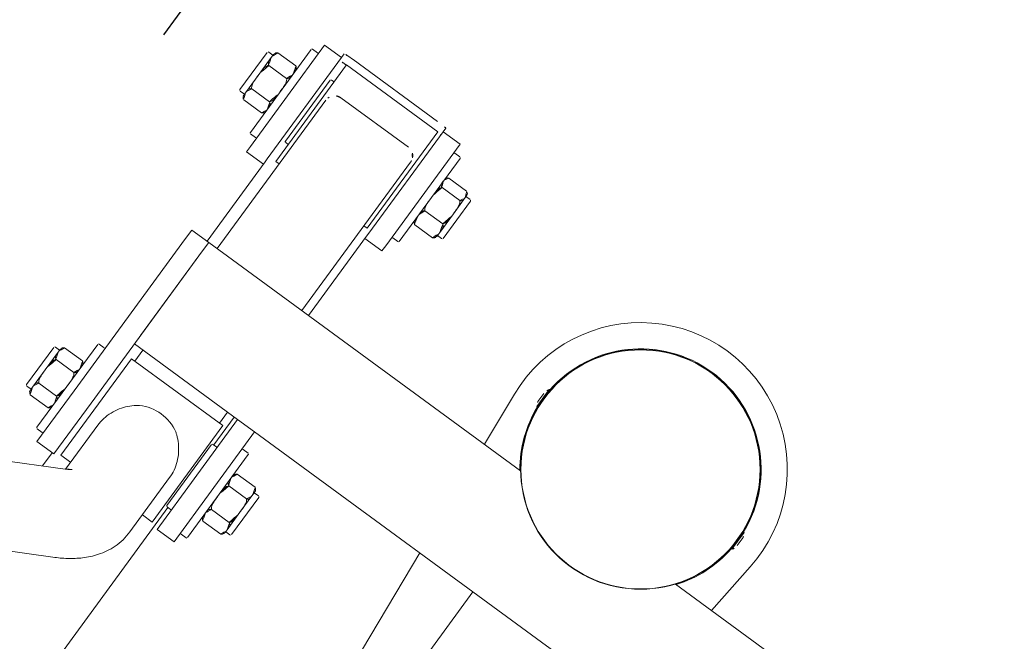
# Model space of a CAD drawing. Extents: x 5477758 to 5478338, y 5918274 to 5918502.
# Tile 31 of 121: x 5477899.868 to 5477900.338, y 5918354.78 to 5918355.077. Entities that reach past the tile are written whole.
import ezdxf

# ---------------------------------------------------------------- set-up
doc = ezdxf.new("R2010")
doc.units = 0
doc.linetypes.add('ACAD_ISO03W100', pattern=[30, 12, -18])
doc.linetypes.add('PRZER1-1', pattern=[2, 1, -1])
doc.layers.get('0').update_dxf_attribs({"color": 8, "linetype": 'CONTINUOUS', "lineweight": 13})
for name, color, linetype, lineweight in [('0_granica 10m od okien', 8, 'CONTINUOUS', 0), ('0_PROJEKTOWANE ZABAWKI', 8, 'CONTINUOUS', 0), ('ZZ_korona', 8, 'CONTINUOUS', 35)]:
    doc.layers.add(name, color=color, linetype=linetype, lineweight=lineweight)

# ---------------------------------------------------------------- blocks, each defined once
blk = doc.blocks.new('zw$2AC3')
at = {"lineweight": 0}
for p, q in [((-168.7796502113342, -83.6578177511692), (-168.7796502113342, -65.23101636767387)), ((-162.7796500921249, -104.131016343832), (-162.7796502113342, -72.33101633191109)), ((-171.5486724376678, -81.26204684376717), (-168.7796502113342, -81.52364447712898)), ((-171.7070516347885, -82.4660162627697), (-172.7070515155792, -82.46601632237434)), ((-172.7070512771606, -82.51601645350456), (-172.7070515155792, -82.46601632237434)), ((-171.7070513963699, -82.51601633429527), (-172.7070512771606, -82.51601645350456)), ((-172.4570515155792, -82.52148702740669), (-172.4570515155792, -82.51601645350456)), ((-172.0070513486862, -82.36601635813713), (-172.4070515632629, -82.36601623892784)), ((-171.9570517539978, -82.52148702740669), (-171.9570516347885, -82.51601651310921)), ((-171.7070513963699, -82.51601633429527), (-171.7070516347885, -82.4660162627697)), ((-176.3568109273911, -84.2901129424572), (-175.9213979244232, -83.87729892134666)), ((-175.9213979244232, -83.87729892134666), (-175.9400904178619, -83.85758301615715)), ((-176.3755037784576, -84.2703969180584), (-176.3568109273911, -84.2901129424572)), ((-150.7070515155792, -91.23101624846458), (-162.7796502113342, -91.23101630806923)), ((-176.5607690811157, -91.94536271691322), (-176.5804847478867, -91.96405538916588)), ((-176.1479550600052, -92.38077583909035), (-176.5607690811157, -91.94536271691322)), ((-176.1676709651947, -92.39946857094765), (-176.1479550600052, -92.38077583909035)), ((-168.7796502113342, -111.2310163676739), (-168.7796499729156, -92.80421486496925)), ((-152.0659704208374, -93.35939744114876), (-162.7796502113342, -94.3715503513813)), ((-172.7070515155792, -93.94601628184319), (-171.7070515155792, -93.94601628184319)), ((-172.7070515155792, -93.94601628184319), (-172.7070515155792, -93.99601635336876)), ((-172.7070515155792, -93.99601635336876), (-171.7070517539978, -93.9960165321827)), ((-172.4570518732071, -93.94054558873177), (-172.4570515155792, -93.94601646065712)), ((-172.4070514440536, -94.09601637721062), (-172.0070514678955, -94.09601631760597)), ((-171.9570515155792, -93.94054552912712), (-171.9570513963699, -93.94601640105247)), ((-171.7070515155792, -93.94601628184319), (-171.7070517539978, -93.9960165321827)), ((-168.7796502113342, -94.93838813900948), (-171.5486725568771, -95.19998583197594)), ((-160.4296503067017, -102.4310164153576), (-160.4296501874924, -102.1810163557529)), ((-160.3796501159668, -102.1310164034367), (-158.1796499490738, -102.1310164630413)), ((-158.1296499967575, -102.4310164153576), (-158.1296499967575, -102.1810164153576)), ((-178.011917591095, -102.7566016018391), (-178.0119174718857, -103.8054310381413)), ((-177.7360881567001, -102.631016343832), (-177.8352909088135, -102.6310164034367)), ((-177.7852909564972, -102.6310162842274), (-177.7852909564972, -102.3810164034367)), ((-176.7719457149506, -102.631016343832), (-177.7360881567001, -102.631016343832)), ((-177.7352910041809, -102.3310163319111), (-175.5352907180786, -102.3310164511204)), ((-177.4602591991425, -102.7566016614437), (-177.4602588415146, -103.8054310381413)), ((-175.6711487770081, -102.6310162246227), (-176.7719457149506, -102.631016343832)), ((-176.0836324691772, -102.7566016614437), (-176.0836324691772, -103.8054309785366)), ((-175.435290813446, -102.631016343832), (-175.6711487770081, -102.6310162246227)), ((-175.4852910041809, -102.6310161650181), (-175.4852907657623, -102.3810164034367)), ((-175.2586644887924, -102.7566016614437), (-175.2586643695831, -103.8054310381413)), ((-160.6652908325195, -102.55660161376), (-160.6652908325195, -103.6054311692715)), ((-160.3188807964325, -102.4310163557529), (-160.4796502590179, -102.4310164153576)), ((-159.2796502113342, -102.4310164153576), (-160.3188807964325, -102.4310163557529)), ((-159.9724704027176, -102.5566016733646), (-159.9724705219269, -103.6054311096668)), ((-158.2404195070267, -102.4310164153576), (-159.2796502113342, -102.4310164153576)), ((-158.5868299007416, -102.5566015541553), (-158.586829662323, -103.6054310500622)), ((-158.0796500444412, -102.4310163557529), (-158.2404195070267, -102.4310164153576)), ((-157.8940094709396, -102.55660161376), (-157.8940095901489, -103.6054311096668)), ((-161.7296502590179, -103.7310164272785), (-156.8296501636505, -103.7310164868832)), ((-179.1352910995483, -104.2810163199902), (-179.1352910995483, -103.9810164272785)), ((-179.0852911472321, -103.9310164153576), (-174.185290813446, -103.9310163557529)), ((-174.1352910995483, -104.2810162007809), (-174.1352910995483, -103.9810164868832)), ((-159.2796502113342, -104.131016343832), (-162.7796500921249, -104.131016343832)), ((-162.7796500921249, -104.131016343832), (-162.7796500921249, -105.1310164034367)), ((-161.7796499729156, -103.7810163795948), (-161.7796502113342, -104.0810162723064)), ((-159.2796502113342, -104.131016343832), (-156.2796499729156, -104.131016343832)), ((-156.7796500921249, -103.7810163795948), (-156.7796502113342, -104.0810163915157)), ((-156.2796502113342, -105.1310164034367), (-156.2796499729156, -104.131016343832)), ((-179.6352907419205, -104.3310163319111), (-173.638279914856, -104.3310162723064)), ((-179.6352907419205, -104.3310163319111), (-179.6352907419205, -105.3310163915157)), ((-173.3258895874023, -104.3310163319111), (-173.638279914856, -104.3310162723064)), ((-173.3258895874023, -104.3310163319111), (-173.3253911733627, -104.3310163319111)), ((-173.3253911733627, -105.3310163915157), (-173.3253911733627, -104.3310163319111)), ((-162.7796502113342, -111.2310161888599), (-162.7796500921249, -105.1310164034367)), ((-162.7796500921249, -105.1310164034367), (-159.2796502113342, -105.131016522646)), ((-156.2796502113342, -105.1310164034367), (-159.2796502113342, -105.131016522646)), ((-179.6352907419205, -105.3310163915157), (-179.8533947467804, -105.3310163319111)), ((-173.638279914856, -105.3310163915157), (-179.6352907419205, -105.3310163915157)), ((-179.4852910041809, -105.5310163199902), (-173.7852911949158, -105.5310164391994)), ((-179.4852908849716, -110.9310164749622), (-179.4852910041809, -105.5310163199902)), ((-173.7852908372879, -105.7310163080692), (-173.7852911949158, -105.5310164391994)), ((-173.638279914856, -105.3310163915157), (-173.4597710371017, -105.3310163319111)), ((-168.7796500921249, -105.3310163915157), (-173.4597710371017, -105.3310163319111)), ((-161.1296501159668, -105.3310163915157), (-162.7796500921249, -105.3310163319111)), ((-162.1296501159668, -105.5310165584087), (-156.4296500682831, -105.5310164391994)), ((-162.1296499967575, -110.9310164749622), (-162.1296501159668, -105.5310165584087)), ((-161.1296499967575, -105.381016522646), (-161.1296501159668, -105.1810163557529)), ((-157.4796502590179, -105.4310162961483), (-161.0796501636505, -105.4310163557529)), ((-157.4296504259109, -105.3810164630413), (-157.4296499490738, -105.1810164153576)), ((-146.0667332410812, -105.3310161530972), (-157.4296499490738, -105.3310163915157)), ((-156.4296499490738, -106.1110165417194), (-156.4296500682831, -105.5310164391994)), ((-179.8757083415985, -105.8310163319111), (-179.8757083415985, -110.8310163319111)), ((-168.7796502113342, -105.7310163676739), (-177.5430009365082, -105.7310163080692)), ((-162.1296502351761, -105.7310163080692), (-162.7796502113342, -105.7310163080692)), ((-178.0599567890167, -106.2310163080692), (-178.0599570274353, -110.2310163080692)), ((-155.4265806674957, -106.1110163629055), (-158.6318762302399, -106.1110164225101)), ((-149.1857289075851, -114.0862796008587), (-152.2824456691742, -108.3590883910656)), ((-168.7796502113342, -110.7310162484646), (-177.5430005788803, -110.7310164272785)), ((-173.7852909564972, -110.9310162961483), (-173.7852909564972, -110.7310163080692)), ((-162.1296501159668, -110.7310163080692), (-162.7796502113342, -110.7310162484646)), ((-156.0256578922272, -110.3510163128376), (-158.6318762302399, -110.3510163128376)), ((-156.4296499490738, -110.9310164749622), (-156.4296499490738, -110.3510164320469)), ((-152.9154289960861, -116.1029443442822), (-156.0121456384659, -110.375753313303)), ((-173.7852909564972, -110.9310162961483), (-179.4852908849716, -110.9310164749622)), ((-178.4852908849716, -111.0810164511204), (-178.4852911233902, -110.9310163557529)), ((-174.8352907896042, -111.131016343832), (-178.4352910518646, -111.131016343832)), ((-174.7852910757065, -111.0810163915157), (-174.7852908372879, -110.9310164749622)), ((-168.7796502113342, -111.2310163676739), (-168.7796502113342, -112.2310163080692)), ((-168.7796502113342, -111.2310163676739), (-168.2796502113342, -111.2310164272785)), ((-168.2796502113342, -111.2310164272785), (-168.7796502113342, -111.2310163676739)), ((-159.2796502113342, -111.2310163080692), (-168.2796502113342, -111.2310164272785)), ((-168.2796502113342, -111.2310164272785), (-163.2796502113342, -111.2310164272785)), ((-156.4296499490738, -110.9310164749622), (-162.1296499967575, -110.9310164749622)), ((-159.2796502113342, -111.2310163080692), (-156.2796500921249, -111.2310163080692)), ((-156.2796502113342, -112.2310162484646), (-156.2796500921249, -111.2310163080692)), ((-179.6352907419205, -111.3310164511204), (-179.853394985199, -111.3310163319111)), ((-179.6352907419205, -111.3310164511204), (-173.638279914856, -111.3310162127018)), ((-179.6352907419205, -112.3310163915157), (-179.6352907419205, -111.3310164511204)), ((-173.459771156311, -111.3310162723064), (-173.638279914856, -111.3310162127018)), ((-173.459771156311, -111.3310162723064), (-168.7796500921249, -111.3310164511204)), ((-173.3253914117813, -111.331016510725), (-173.3253911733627, -112.3310163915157)), ((-156.2796502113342, -111.3310163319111), (-155.495630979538, -111.3310163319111)), ((-173.638279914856, -112.3310163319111), (-179.6352907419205, -112.3310163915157)), ((-179.1352909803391, -112.6810164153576), (-179.1352910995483, -112.381016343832)), ((-174.1352909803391, -112.6810164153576), (-174.1352910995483, -112.381016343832)), ((-173.638279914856, -112.3310163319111), (-173.3258895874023, -112.3310163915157)), ((-173.3253911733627, -112.3310163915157), (-173.3258895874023, -112.3310163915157)), ((-168.2796500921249, -112.2310163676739), (-168.7796502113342, -112.2310163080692)), ((-168.2796500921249, -112.2310163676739), (-159.2796502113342, -112.2310164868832)), ((-161.7796500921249, -112.5810163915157), (-161.7796502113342, -112.2810163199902)), ((-156.8296504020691, -112.631016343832), (-161.7296502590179, -112.6310161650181)), ((-156.2796502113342, -112.2310162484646), (-159.2796502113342, -112.2310164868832)), ((-156.7796499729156, -112.5810163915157), (-156.7796502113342, -112.2810162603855)), ((-174.1852910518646, -112.7310164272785), (-179.0852911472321, -112.7310163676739)), ((-178.0199989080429, -113.9054311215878), (-178.0199990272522, -112.8566016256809)), ((-177.2836256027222, -113.9054310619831), (-177.2836256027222, -112.8566016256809)), ((-175.8989174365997, -113.9054310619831), (-175.8989174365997, -112.8566016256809)), ((-175.2505829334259, -113.9054310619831), (-175.2505830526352, -112.8566016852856)), ((-160.6652908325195, -113.8054312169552), (-160.6652908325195, -112.7566016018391)), ((-159.9724704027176, -113.8054312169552), (-159.9724702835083, -112.7566017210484)), ((-158.5868299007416, -113.8054312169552), (-158.5868299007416, -112.7566016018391)), ((-157.8940094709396, -113.8054312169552), (-157.8940095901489, -112.7566016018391)), ((-177.8352907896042, -114.0310163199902), (-177.6518123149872, -114.0310163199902)), ((-177.7852911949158, -114.0310162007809), (-177.7852910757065, -114.2810164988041)), ((-177.6518123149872, -114.0310163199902), (-176.5912712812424, -114.0310162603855)), ((-176.5912712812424, -114.0310162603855), (-175.5747500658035, -114.0310163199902)), ((-175.5747500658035, -114.0310163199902), (-175.4352910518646, -114.0310162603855)), ((-175.4852910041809, -114.0310162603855), (-175.4852911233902, -114.2810164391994)), ((-160.4796500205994, -113.9310162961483), (-160.3188805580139, -113.9310162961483)), ((-160.4296503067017, -113.9310163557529), (-160.4296503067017, -114.1810164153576)), ((-160.3188805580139, -113.9310162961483), (-159.2796502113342, -113.9310164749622)), ((-159.2796502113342, -113.9310164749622), (-158.240419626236, -113.9310162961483)), ((-158.240419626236, -113.9310162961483), (-158.0796501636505, -113.9310162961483)), ((-158.1296501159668, -113.9310163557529), (-158.1296501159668, -114.1810163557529)), ((-175.5352909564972, -114.3310163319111), (-177.7352908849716, -114.3310163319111)), ((-158.1796499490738, -114.2310163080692), (-160.3796502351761, -114.2310164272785))]:
    blk.add_line(p, q, dxfattribs=at)
at = {"linetype": 'ACAD_ISO03W100', "lineweight": 0, "ltscale": 0.1}
blk.add_lwpolyline([(-43.25233459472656, -268.3472688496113, 0.4162854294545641), (107.8079483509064, -118.3510163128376), (107.8079483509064, -58.11101630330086, 0.4142135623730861), (-42.19205152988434, 91.8889836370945), (-179.8757082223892, 91.88898369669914, 0.414213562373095), (-329.8757085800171, -58.1110163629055), (-329.8757085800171, -118.3510163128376, 0.414229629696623), (-179.867479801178, -268.351016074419, -1.371421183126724e-05)], format="xyb", close=True, dxfattribs=at)
at = {"lineweight": 0}
for radius in [5.714999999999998, 5.699999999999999]:
    blk.add_circle((-172.2070517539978, -88.23101630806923), radius, dxfattribs=at)
for centre, radius, start, end in [((-172.2070517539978, -88.23101630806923), 7.000000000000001, 84.60311746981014, 275.3968837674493), ((-172.2070517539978, -88.23101630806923), 5.749999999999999, 94.98854040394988, 265.0114557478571), ((-172.4070515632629, -82.86601635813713), 0.4999999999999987, 90.00000027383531, 126.8698969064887), ((-172.0070513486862, -82.86601641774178), 0.4999999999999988, 53.13010224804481, 90.00000027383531), ((-172.2070517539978, -88.23101630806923), 5.749999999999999, 53.41106518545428, 85.01145574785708), ((-172.2070517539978, -88.23101630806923), 5.750000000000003, 274.9885404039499, 306.5889347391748), ((-172.4070515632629, -93.59601637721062), 0.4999999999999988, 233.1301022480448, 270.0000002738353), ((-172.0070517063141, -93.59601625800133), 0.4999999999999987, 270.0000002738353, 306.8698969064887), ((-160.3796503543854, -102.1810164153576), 0.04999999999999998, 90.00000027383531, 180.0000002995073), ((-158.1796500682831, -102.1810164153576), 0.04999999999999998, 2.995073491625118e-07, 90.00000027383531), ((-177.8352907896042, -102.8310164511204), 0.200000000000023, 90.00000027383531, 122.7322569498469), ((-177.7352910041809, -102.381016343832), 0.05000000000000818, 90.00000027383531, 180.0000002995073), ((-175.5352909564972, -102.3810164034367), 0.05000000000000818, 2.995073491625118e-07, 90.00000027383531), ((-175.4352910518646, -102.8310163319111), 0.2000000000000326, 57.26774427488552, 90.00000027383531), ((-160.4796501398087, -102.6310162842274), 0.1999999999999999, 90.00000027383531, 158.1564426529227), ((-158.0796500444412, -102.6310162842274), 0.1999999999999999, 21.84356142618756, 90.00000027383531), ((-161.7296502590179, -103.7810164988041), 0.04999999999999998, 90.00000027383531, 180.0000002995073), ((-160.4796502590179, -103.5310163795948), 0.1999999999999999, 201.8435614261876, 270.0000002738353), ((-158.0796501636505, -103.5310163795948), 0.1999999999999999, 270.0000002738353, 338.1564426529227), ((-156.8296502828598, -103.7810163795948), 0.04999999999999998, 2.995073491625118e-07, 90.00000027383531), ((-179.0852910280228, -103.9810164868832), 0.05000000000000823, 90.00000027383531, 180.0000002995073), ((-177.8352909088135, -103.7310164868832), 0.2000000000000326, 237.2677442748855, 270.0000002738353), ((-175.4352910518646, -103.7310164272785), 0.200000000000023, 270.0000002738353, 302.7322569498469), ((-174.1852909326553, -103.9810164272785), 0.05000000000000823, 2.995073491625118e-07, 90.00000027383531), ((-161.7296502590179, -104.0810162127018), 0.04999999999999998, 180.0000002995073, 270.0000002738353), ((-156.8296504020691, -104.0810162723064), 0.04999999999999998, 270.0000002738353, 2.995073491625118e-07), ((-179.0852911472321, -104.2810162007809), 0.05000000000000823, 180.0000002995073, 270.0000002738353), ((-174.1852910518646, -104.2810163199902), 0.05000000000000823, 270.0000002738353, 2.995073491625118e-07), ((-161.0796499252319, -105.1810162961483), 0.04999999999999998, 90.00000027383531, 180.0000002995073), ((-157.4796502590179, -105.1810164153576), 0.04999999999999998, 2.995073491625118e-07, 90.00000027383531), ((-161.0796501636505, -105.3810164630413), 0.04999999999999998, 180.0000002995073, 270.0000002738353), ((-157.4796502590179, -105.381016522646), 0.04999999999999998, 270.0000002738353, 2.995073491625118e-07), ((-178.4352909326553, -111.0810163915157), 0.0500000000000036, 180.0000002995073, 270.0000002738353), ((-174.8352911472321, -111.0810163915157), 0.0500000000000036, 270.0000002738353, 2.995073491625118e-07), ((-179.0852910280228, -112.381016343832), 0.05000000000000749, 90.00000027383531, 180.0000002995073), ((-174.1852910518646, -112.3810164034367), 0.05000000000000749, 2.995073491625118e-07, 90.00000027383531), ((-161.7296502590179, -112.2810162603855), 0.04999999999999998, 90.00000027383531, 180.0000002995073), ((-161.7296502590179, -112.5810162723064), 0.04999999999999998, 180.0000002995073, 270.0000002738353), ((-160.4796502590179, -112.8310163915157), 0.1999999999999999, 90.00000027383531, 158.1564426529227), ((-158.0796501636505, -112.8310163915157), 0.1999999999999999, 21.84356142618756, 90.00000027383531), ((-156.8296501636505, -112.2810163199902), 0.04999999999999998, 2.995073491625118e-07, 90.00000027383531), ((-156.8296501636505, -112.5810163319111), 0.04999999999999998, 270.0000002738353, 2.995073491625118e-07), ((-179.0852911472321, -112.6810164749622), 0.05000000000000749, 180.0000002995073, 270.0000002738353), ((-177.8352907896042, -112.9310164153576), 0.2000000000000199, 90.00000027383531, 142.0911334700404), ((-175.4352910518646, -112.9310162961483), 0.2000000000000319, 37.90886809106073, 90.00000027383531), ((-174.1852909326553, -112.6810163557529), 0.05000000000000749, 270.0000002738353, 2.995073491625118e-07), ((-177.8352909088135, -113.8310164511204), 0.2000000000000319, 217.9088680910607, 270.0000002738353), ((-175.4352910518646, -113.8310162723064), 0.2000000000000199, 270.0000002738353, 322.0911334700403), ((-160.4796502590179, -113.7310161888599), 0.1999999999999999, 201.8435614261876, 270.0000002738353), ((-158.0796501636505, -113.7310164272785), 0.1999999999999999, 270.0000002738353, 338.1564426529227), ((-177.7352910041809, -114.2810164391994), 0.05000000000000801, 180.0000002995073, 270.0000002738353), ((-175.5352913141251, -114.2810164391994), 0.05000000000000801, 270.0000002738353, 2.995073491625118e-07), ((-160.3796501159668, -114.1810163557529), 0.04999999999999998, 180.0000002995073, 270.0000002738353), ((-158.1796499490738, -114.1810164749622), 0.04999999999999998, 270.0000002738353, 2.995073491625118e-07)]:
    blk.add_arc(centre, radius, start, end, dxfattribs=at)
for centre, major_axis, ratio, start_param, end_param in [((-179.8533946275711, -105.8310163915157), (2.775557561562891e-17, 0.4999999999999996), 0.044627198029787, 2.984789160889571e-10, 1.570796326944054), ((-179.4537932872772, -105.8310163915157), (0, 0.4999999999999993), 0.04462719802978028, 2.978214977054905e-10, 0.9272952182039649), ((-179.4537932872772, -105.8310163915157), (-6.661338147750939e-15, 0.5000000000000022), 0.04462719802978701, 0, 0.9272952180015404), ((-177.5725898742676, -106.2310163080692), (6.979972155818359e-13, -0.5000000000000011), 0.9747336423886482, 3.553109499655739, 4.712388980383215), ((-158.7771362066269, -108.2310163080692), (2.963629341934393e-12, -2.119999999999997), 0.9747336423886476, 4.183181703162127, 5.241596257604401), ((-177.5725897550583, -110.2310165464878), (3.885780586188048e-16, -0.4999999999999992), 0.9747336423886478, 4.712388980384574, 5.87166846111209), ((-179.8533946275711, -110.8310163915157), (-2.775557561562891e-17, -0.4999999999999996), 0.04462719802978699, 4.712388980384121, 6.283185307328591), ((-179.4537934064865, -110.8310163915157), (6.63358257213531e-15, -0.4999999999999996), 0.04462719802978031, 4.913746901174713, 6.283185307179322), ((-179.4537934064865, -110.8310163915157), (-5.551115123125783e-17, -0.4999999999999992), 0.04462719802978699, 4.913746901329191, 6.283185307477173)]:
    blk.add_ellipse(centre, major_axis=major_axis, ratio=ratio, start_param=start_param, end_param=end_param, dxfattribs=at)
for points, knots in [([(-177.7360881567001, -102.631016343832), (-177.7708120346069, -102.631016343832), (-177.8089444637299, -102.6301117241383), (-177.8844796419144, -102.6369933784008), (-177.9218802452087, -102.6450062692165), (-177.9695953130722, -102.6824550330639), (-177.9863646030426, -102.7009832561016), (-178.003142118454, -102.7331123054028), (-178.0079777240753, -102.7442580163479), (-178.011917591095, -102.7566016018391)], [0, 0, 0, 0, 0.2616564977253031, 0.2616564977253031, 0.5233129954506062, 0.5233129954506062, 0.6383502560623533, 0.6383502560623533, 0.6822910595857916, 0.6822910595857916, 0.6822910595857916, 0.6822910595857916]), ([(-177.4602591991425, -102.7566016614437), (-177.464198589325, -102.7442580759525), (-177.4690344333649, -102.7331123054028), (-177.4858119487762, -102.700983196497), (-177.5025811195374, -102.6824549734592), (-177.5502965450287, -102.6450062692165), (-177.5876967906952, -102.6369932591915), (-177.6632323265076, -102.6301116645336), (-177.701364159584, -102.6310162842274), (-177.7360881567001, -102.631016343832)], [-0.6822910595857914, -0.6822910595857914, -0.6822910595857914, -0.6822910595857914, -0.6383502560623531, -0.6383502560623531, -0.5233129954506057, -0.5233129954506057, -0.2616564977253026, -0.2616564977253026, 0, 0, 0, 0]), ([(-176.7719457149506, -102.631016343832), (-176.8585970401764, -102.6310162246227), (-176.9537529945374, -102.6301117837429), (-177.1422466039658, -102.6369933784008), (-177.2355765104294, -102.6450062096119), (-177.3546471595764, -102.6824550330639), (-177.3964929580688, -102.700983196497), (-177.4383605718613, -102.7331123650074), (-177.4504271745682, -102.7442581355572), (-177.4602591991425, -102.7566016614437)], [0, 0, 0, 0, 0.2616564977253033, 0.2616564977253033, 0.5233129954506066, 0.5233129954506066, 0.6383502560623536, 0.6383502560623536, 0.6822910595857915, 0.6822910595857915, 0.6822910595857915, 0.6822910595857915]), ([(-176.0836324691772, -102.7566016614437), (-176.0934641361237, -102.7442581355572), (-176.1055306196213, -102.7331123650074), (-176.147398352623, -102.7009832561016), (-176.1892442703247, -102.6824549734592), (-176.3083148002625, -102.6450063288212), (-176.4016445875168, -102.6369933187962), (-176.5901383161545, -102.6301118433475), (-176.6852943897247, -102.6310162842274), (-176.7719457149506, -102.631016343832)], [-0.6822910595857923, -0.6822910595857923, -0.6822910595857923, -0.6822910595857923, -0.6383502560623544, -0.6383502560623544, -0.523312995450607, -0.523312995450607, -0.2616564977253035, -0.2616564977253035, 0, 0, 0, 0]), ([(-175.6711487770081, -102.6310162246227), (-175.7230758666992, -102.6310162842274), (-175.7800996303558, -102.6301116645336), (-175.8930580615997, -102.6369933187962), (-175.9489877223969, -102.6450062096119), (-176.0203425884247, -102.6824549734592), (-176.0454195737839, -102.7009833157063), (-176.070509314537, -102.7331123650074), (-176.0777406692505, -102.7442581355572), (-176.0836324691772, -102.7566016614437)], [0, 0, 0, 0, 0.261656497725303, 0.261656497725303, 0.523312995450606, 0.523312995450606, 0.6383502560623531, 0.6383502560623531, 0.6822910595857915, 0.6822910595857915, 0.6822910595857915, 0.6822910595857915]), ([(-175.2586644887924, -102.7566016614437), (-175.2645560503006, -102.7442581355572), (-175.2717871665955, -102.7331123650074), (-175.2968773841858, -102.7009830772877), (-175.3219542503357, -102.6824550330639), (-175.3933093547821, -102.6450061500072), (-175.4492390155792, -102.6369934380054), (-175.5621972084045, -102.6301117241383), (-175.6192209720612, -102.6310162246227), (-175.6711487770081, -102.6310162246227)], [-0.6822910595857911, -0.6822910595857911, -0.6822910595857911, -0.6822910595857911, -0.6383502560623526, -0.6383502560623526, -0.5233129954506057, -0.5233129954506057, -0.2616564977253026, -0.2616564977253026, 0, 0, 0, 0]), ([(-175.3271450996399, -102.6627449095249), (-175.3232305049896, -102.6652787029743), (-175.3193662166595, -102.6680299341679), (-175.3009866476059, -102.6824549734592), (-175.2842175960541, -102.700983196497), (-175.2674398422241, -102.7331123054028), (-175.2626042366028, -102.7442580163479), (-175.2586644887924, -102.7566016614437)], [0.4932496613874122, 0.4932496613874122, 0.4932496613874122, 0.4932496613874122, 0.523312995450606, 0.523312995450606, 0.6383502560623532, 0.6383502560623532, 0.6822910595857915, 0.6822910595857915, 0.6822910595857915, 0.6822910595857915]), ([(-160.3188807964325, -102.4310163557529), (-160.3624902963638, -102.4310164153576), (-160.41037940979, -102.4301117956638), (-160.5052435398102, -102.4369932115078), (-160.5522141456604, -102.4450062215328), (-160.6121391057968, -102.4824551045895), (-160.6331993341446, -102.5009832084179), (-160.6542701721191, -102.5331124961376), (-160.6603426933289, -102.5442580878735), (-160.6652908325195, -102.55660161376)], [0, 0, 0, 0, 0.261656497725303, 0.261656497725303, 0.523312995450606, 0.523312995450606, 0.6383502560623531, 0.6383502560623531, 0.6822910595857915, 0.6822910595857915, 0.6822910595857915, 0.6822910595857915]), ([(-159.9724704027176, -102.5566016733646), (-159.9774183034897, -102.5442580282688), (-159.9834914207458, -102.533112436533), (-160.0045623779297, -102.5009831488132), (-160.0256221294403, -102.4824549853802), (-160.0855470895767, -102.4450062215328), (-160.1325178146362, -102.4369933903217), (-160.2273818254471, -102.4301117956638), (-160.2752714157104, -102.4310164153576), (-160.3188807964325, -102.4310163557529)], [-0.6822910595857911, -0.6822910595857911, -0.6822910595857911, -0.6822910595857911, -0.6383502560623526, -0.6383502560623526, -0.5233129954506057, -0.5233129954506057, -0.2616564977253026, -0.2616564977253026, 0, 0, 0, 0]), ([(-159.2796502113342, -102.4310164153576), (-159.3668692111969, -102.4310164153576), (-159.4626477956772, -102.4301119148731), (-159.6523758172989, -102.4369932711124), (-159.7463171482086, -102.4450062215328), (-159.8661673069, -102.4824551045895), (-159.9082869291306, -102.5009831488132), (-159.9504287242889, -102.5331124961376), (-159.9625744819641, -102.5442581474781), (-159.9724704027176, -102.5566016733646)], [0, 0, 0, 0, 0.261656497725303, 0.261656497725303, 0.523312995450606, 0.523312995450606, 0.6383502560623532, 0.6383502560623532, 0.6822910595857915, 0.6822910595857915, 0.6822910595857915, 0.6822910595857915]), ([(-158.5868299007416, -102.5566015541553), (-158.5967259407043, -102.5442581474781), (-158.6088715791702, -102.5331124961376), (-158.6510132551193, -102.5009832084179), (-158.693133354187, -102.4824550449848), (-158.8129833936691, -102.4450062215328), (-158.9069244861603, -102.4369932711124), (-159.0966523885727, -102.4301118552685), (-159.1924313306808, -102.4310163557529), (-159.2796502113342, -102.4310164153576)], [-0.6822910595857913, -0.6822910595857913, -0.6822910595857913, -0.6822910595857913, -0.6383502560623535, -0.6383502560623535, -0.5233129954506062, -0.5233129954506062, -0.2616564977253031, -0.2616564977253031, 0, 0, 0, 0]), ([(-158.2404195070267, -102.4310164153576), (-158.2840291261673, -102.4310164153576), (-158.3319187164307, -102.4301117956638), (-158.4267823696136, -102.4369931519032), (-158.4737533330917, -102.4450062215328), (-158.5336780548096, -102.4824549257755), (-158.5547380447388, -102.5009830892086), (-158.5758088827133, -102.533112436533), (-158.5818818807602, -102.5442580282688), (-158.5868299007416, -102.5566015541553)], [0, 0, 0, 0, 0.2616564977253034, 0.2616564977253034, 0.5233129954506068, 0.5233129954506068, 0.638350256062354, 0.638350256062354, 0.6822910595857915, 0.6822910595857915, 0.6822910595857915, 0.6822910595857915]), ([(-157.8940094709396, -102.55660161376), (-157.8989573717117, -102.5442580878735), (-157.9050304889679, -102.5331125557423), (-157.9261012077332, -102.5009832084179), (-157.9471611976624, -102.4824549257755), (-158.0070861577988, -102.4450062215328), (-158.0540568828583, -102.4369933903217), (-158.1489206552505, -102.4301118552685), (-158.1968103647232, -102.4310164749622), (-158.2404195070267, -102.4310164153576)], [-0.6822910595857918, -0.6822910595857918, -0.6822910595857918, -0.6822910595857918, -0.6383502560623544, -0.6383502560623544, -0.523312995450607, -0.523312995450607, -0.2616564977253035, -0.2616564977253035, 0, 0, 0, 0]), ([(-160.6652908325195, -103.6054311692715), (-160.6603426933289, -103.6177747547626), (-160.6542698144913, -103.6289204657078), (-160.6331988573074, -103.6610496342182), (-160.6121392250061, -103.6795777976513), (-160.5522141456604, -103.7170265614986), (-160.5052435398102, -103.7250394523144), (-160.4103796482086, -103.731920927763), (-160.362489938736, -103.7310164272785), (-160.3188807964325, -103.7310164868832)], [0.8363253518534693, 0.8363253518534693, 0.8363253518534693, 0.8363253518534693, 0.8802661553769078, 0.8802661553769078, 0.9953034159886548, 0.9953034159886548, 1.256959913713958, 1.256959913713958, 1.518616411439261, 1.518616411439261, 1.518616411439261, 1.518616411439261]), ([(-160.3188807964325, -103.7310164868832), (-160.2752710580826, -103.7310164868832), (-160.2273819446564, -103.7319209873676), (-160.1325175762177, -103.7250394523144), (-160.0855470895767, -103.7170266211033), (-160.025622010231, -103.6795777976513), (-160.0045623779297, -103.6610497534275), (-159.9834914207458, -103.6289203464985), (-159.9774186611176, -103.617774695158), (-159.9724705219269, -103.6054311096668)], [1.518616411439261, 1.518616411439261, 1.518616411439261, 1.518616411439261, 1.780272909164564, 1.780272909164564, 2.041929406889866, 2.041929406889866, 2.156966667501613, 2.156966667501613, 2.200907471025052, 2.200907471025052, 2.200907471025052, 2.200907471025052]), ([(-159.9724705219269, -103.6054311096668), (-159.9625743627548, -103.6177748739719), (-159.9504286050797, -103.6289204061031), (-159.9082865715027, -103.6610496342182), (-159.8661670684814, -103.6795778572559), (-159.7463170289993, -103.7170264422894), (-159.6523758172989, -103.7250393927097), (-159.4626479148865, -103.7319210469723), (-159.366868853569, -103.7310164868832), (-159.2796502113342, -103.7310163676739)], [0.8363253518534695, 0.8363253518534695, 0.8363253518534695, 0.8363253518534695, 0.8802661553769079, 0.8802661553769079, 0.995303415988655, 0.995303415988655, 1.256959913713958, 1.256959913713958, 1.518616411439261, 1.518616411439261, 1.518616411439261, 1.518616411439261]), ([(-159.2796502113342, -103.7310163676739), (-159.1924313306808, -103.7310163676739), (-159.096652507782, -103.731920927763), (-158.9069244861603, -103.7250393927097), (-158.8129833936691, -103.7170265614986), (-158.693133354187, -103.6795777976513), (-158.6510134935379, -103.6610496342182), (-158.6088714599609, -103.6289202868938), (-158.5967258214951, -103.6177748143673), (-158.586829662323, -103.6054310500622)], [1.518616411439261, 1.518616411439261, 1.518616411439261, 1.518616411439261, 1.780272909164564, 1.780272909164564, 2.041929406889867, 2.041929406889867, 2.156966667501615, 2.156966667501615, 2.200907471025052, 2.200907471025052, 2.200907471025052, 2.200907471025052]), ([(-158.586829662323, -103.6054310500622), (-158.5818817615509, -103.6177747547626), (-158.5758090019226, -103.6289204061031), (-158.5547380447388, -103.6610496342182), (-158.5336780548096, -103.6795777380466), (-158.4737530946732, -103.7170264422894), (-158.4267826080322, -103.7250394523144), (-158.3319185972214, -103.7319210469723), (-158.2840292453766, -103.7310164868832), (-158.2404198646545, -103.7310164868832)], [0.8363253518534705, 0.8363253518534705, 0.8363253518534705, 0.8363253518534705, 0.8802661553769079, 0.8802661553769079, 0.9953034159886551, 0.9953034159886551, 1.256959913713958, 1.256959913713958, 1.518616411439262, 1.518616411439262, 1.518616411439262, 1.518616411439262]), ([(-158.2404198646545, -103.7310164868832), (-158.1968101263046, -103.7310164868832), (-158.1489206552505, -103.7319209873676), (-158.0540566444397, -103.7250394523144), (-158.0070861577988, -103.7170266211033), (-157.9471610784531, -103.6795777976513), (-157.9261014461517, -103.6610495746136), (-157.9050303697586, -103.6289204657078), (-157.8989577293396, -103.617774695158), (-157.8940095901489, -103.6054311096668)], [1.518616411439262, 1.518616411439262, 1.518616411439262, 1.518616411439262, 1.780272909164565, 1.780272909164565, 2.041929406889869, 2.041929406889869, 2.156966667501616, 2.156966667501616, 2.200907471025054, 2.200907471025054, 2.200907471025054, 2.200907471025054]), ([(-178.0119174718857, -103.8054310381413), (-178.0079777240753, -103.8177748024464), (-178.0031419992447, -103.8289204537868), (-177.9863641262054, -103.8610495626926), (-177.9695954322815, -103.8795776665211), (-177.921880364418, -103.9170264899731), (-177.8844796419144, -103.9250394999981), (-177.8089444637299, -103.9319209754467), (-177.7708122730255, -103.9310164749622), (-177.7360881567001, -103.9310164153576)], [0.8363253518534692, 0.8363253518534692, 0.8363253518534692, 0.8363253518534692, 0.8802661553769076, 0.8802661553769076, 0.9953034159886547, 0.9953034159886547, 1.256959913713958, 1.256959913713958, 1.518616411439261, 1.518616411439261, 1.518616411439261, 1.518616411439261]), ([(-177.7360881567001, -103.9310164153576), (-177.701364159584, -103.9310163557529), (-177.6632323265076, -103.9319209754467), (-177.5876965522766, -103.9250394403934), (-177.5502963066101, -103.9170265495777), (-177.5025811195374, -103.8795777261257), (-177.4858119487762, -103.861049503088), (-177.4690343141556, -103.8289204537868), (-177.4641988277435, -103.8177747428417), (-177.4602588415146, -103.8054310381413)], [1.518616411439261, 1.518616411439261, 1.518616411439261, 1.518616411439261, 1.780272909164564, 1.780272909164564, 2.041929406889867, 2.041929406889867, 2.156966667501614, 2.156966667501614, 2.200907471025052, 2.200907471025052, 2.200907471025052, 2.200907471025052]), ([(-177.4602588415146, -103.8054310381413), (-177.4504271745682, -103.8177747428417), (-177.4383605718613, -103.8289204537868), (-177.3964928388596, -103.8610495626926), (-177.3546471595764, -103.8795776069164), (-177.2355766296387, -103.9170264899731), (-177.1422466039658, -103.9250394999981), (-176.9537528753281, -103.9319209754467), (-176.858597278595, -103.9310164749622), (-176.771945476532, -103.9310163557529)], [0.8363253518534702, 0.8363253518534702, 0.8363253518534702, 0.8363253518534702, 0.8802661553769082, 0.8802661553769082, 0.9953034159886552, 0.9953034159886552, 1.256959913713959, 1.256959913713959, 1.518616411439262, 1.518616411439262, 1.518616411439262, 1.518616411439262]), ([(-176.771945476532, -103.9310163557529), (-176.6852943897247, -103.9310164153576), (-176.5901383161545, -103.9319209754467), (-176.4016447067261, -103.9250394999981), (-176.3083148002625, -103.9170265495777), (-176.1892440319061, -103.8795776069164), (-176.147398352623, -103.8610496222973), (-176.1055307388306, -103.8289203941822), (-176.0934638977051, -103.8177746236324), (-176.0836324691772, -103.8054309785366)], [1.518616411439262, 1.518616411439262, 1.518616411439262, 1.518616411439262, 1.780272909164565, 1.780272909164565, 2.041929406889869, 2.041929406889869, 2.156966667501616, 2.156966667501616, 2.200907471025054, 2.200907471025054, 2.200907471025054, 2.200907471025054]), ([(-176.0836324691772, -103.8054309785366), (-176.0777406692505, -103.8177746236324), (-176.0705094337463, -103.8289203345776), (-176.0454193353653, -103.8610496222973), (-176.0203425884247, -103.8795776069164), (-175.948987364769, -103.9170266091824), (-175.8930580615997, -103.9250394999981), (-175.7800996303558, -103.9319209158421), (-175.7230758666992, -103.9310162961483), (-175.6711484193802, -103.9310164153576)], [0.8363253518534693, 0.8363253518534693, 0.8363253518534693, 0.8363253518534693, 0.8802661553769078, 0.8802661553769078, 0.9953034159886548, 0.9953034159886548, 1.256959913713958, 1.256959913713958, 1.518616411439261, 1.518616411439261, 1.518616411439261, 1.518616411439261]), ([(-175.6711484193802, -103.9310164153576), (-175.6192209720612, -103.9310163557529), (-175.5621972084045, -103.9319208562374), (-175.4492390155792, -103.9250395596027), (-175.3933093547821, -103.9170265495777), (-175.3219541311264, -103.8795777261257), (-175.2968773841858, -103.8610495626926), (-175.271787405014, -103.8289204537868), (-175.2645560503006, -103.8177748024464), (-175.2586643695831, -103.8054310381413)], [1.518616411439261, 1.518616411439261, 1.518616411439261, 1.518616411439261, 1.780272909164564, 1.780272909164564, 2.041929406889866, 2.041929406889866, 2.156966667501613, 2.156966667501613, 2.200907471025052, 2.200907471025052, 2.200907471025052, 2.200907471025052]), ([(-175.2586643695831, -103.8054310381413), (-175.2626042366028, -103.8177747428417), (-175.2674398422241, -103.8289204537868), (-175.2842175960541, -103.8610496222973), (-175.3009865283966, -103.8795776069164), (-175.3193660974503, -103.894002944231), (-175.3232305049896, -103.896753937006), (-175.3271448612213, -103.89928779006)], [0.8363253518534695, 0.8363253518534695, 0.8363253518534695, 0.8363253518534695, 0.8802661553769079, 0.8802661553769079, 0.995303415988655, 0.995303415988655, 1.025366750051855, 1.025366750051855, 1.025366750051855, 1.025366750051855]), ([(-158.6318762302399, -106.1110164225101), (-158.7673588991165, -106.1110164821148), (-158.9080740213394, -106.1249053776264), (-159.1892863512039, -106.1814034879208), (-159.3297872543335, -106.2239884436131), (-159.6004399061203, -106.3341498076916), (-159.7308837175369, -106.4018184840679), (-159.9736740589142, -106.5555205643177), (-160.08602643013, -106.6415607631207), (-160.2884759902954, -106.8240106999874), (-160.3859488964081, -106.9275827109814), (-160.5039287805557, -107.0794766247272), (-160.5330802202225, -107.1196054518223), (-160.5608986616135, -107.1607360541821)], [3.366723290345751, 3.366723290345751, 3.366723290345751, 3.366723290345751, 3.783708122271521, 3.783708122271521, 4.20069295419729, 4.20069295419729, 4.61767778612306, 4.61767778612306, 5.034662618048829, 5.034662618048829, 5.459358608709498, 5.459358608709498, 5.606182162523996, 5.606182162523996, 5.606182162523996, 5.606182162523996]), ([(-152.2824456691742, -108.3590883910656), (-152.3945457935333, -108.1517661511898), (-152.5147416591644, -107.9519985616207), (-152.7813522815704, -107.5651752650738), (-152.9276751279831, -107.377884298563), (-153.2642152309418, -107.0170714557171), (-153.4547526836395, -106.8429508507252), (-153.9041223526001, -106.5250950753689), (-154.1646754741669, -106.3812572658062), (-154.757993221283, -106.1727128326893), (-155.091197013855, -106.1110164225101), (-155.4265806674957, -106.1110163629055)], [5.891428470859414, 5.891428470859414, 5.891428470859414, 5.891428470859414, 5.969779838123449, 5.969779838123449, 6.048131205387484, 6.048131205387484, 6.126482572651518, 6.126482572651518, 6.204833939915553, 6.204833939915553, 6.283185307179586, 6.283185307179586, 6.283185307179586, 6.283185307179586]), ([(-160.5608986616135, -109.3012967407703), (-160.5330803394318, -109.3424273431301), (-160.5039291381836, -109.3825561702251), (-160.3859486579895, -109.5344500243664), (-160.2884759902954, -109.6380219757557), (-160.08602643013, -109.8204719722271), (-159.9736739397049, -109.9065122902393), (-159.7308838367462, -110.0602143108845), (-159.6004399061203, -110.1278829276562), (-159.3297871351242, -110.238044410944), (-159.1892863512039, -110.2806293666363), (-158.9080740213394, -110.3371275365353), (-158.7673590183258, -110.3510164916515), (-158.6318762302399, -110.3510163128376)], [7.860710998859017, 7.860710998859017, 7.860710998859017, 7.860710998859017, 8.00753455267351, 8.00753455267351, 8.432230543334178, 8.432230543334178, 8.849215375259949, 8.849215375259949, 9.266200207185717, 9.266200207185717, 9.683185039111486, 9.683185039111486, 10.10016987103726, 10.10016987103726, 10.10016987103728, 10.10016987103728]), ([(-156.0121456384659, -110.375753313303), (-156.0618005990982, -110.2839198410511), (-156.1059782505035, -110.2129158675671), (-156.1723448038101, -110.116624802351), (-156.1946254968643, -110.0915731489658), (-156.1966453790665, -110.0894075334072), (-156.1966723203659, -110.0893789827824), (-156.1966904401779, -110.0893600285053)], [5.891428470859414, 5.891428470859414, 5.891428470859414, 5.891428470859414, 5.969779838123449, 5.969779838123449, 6.048131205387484, 6.048131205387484, 6.051735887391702, 6.051735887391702, 6.051735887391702, 6.051735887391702]), ([(-177.7675365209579, -110.6892738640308), (-177.7642189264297, -110.6905480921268), (-177.7608890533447, -110.6917945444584), (-177.6880729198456, -110.7183442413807), (-177.6134169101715, -110.7310163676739), (-177.5430005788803, -110.7310164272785)], [0.6175649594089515, 0.6175649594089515, 0.6175649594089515, 0.6175649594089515, 0.6282620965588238, 0.6282620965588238, 0.8506864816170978, 0.8506864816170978, 0.8506864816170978, 0.8506864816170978]), ([(-160.3188804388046, -112.631016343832), (-160.3624902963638, -112.6310161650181), (-160.41037940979, -112.6301117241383), (-160.5052435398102, -112.6369933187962), (-160.5522141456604, -112.6450062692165), (-160.6121392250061, -112.6824550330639), (-160.6331989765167, -112.7009830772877), (-160.6542699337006, -112.7331123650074), (-160.6603426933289, -112.7442579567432), (-160.6652908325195, -112.7566016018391)], [1.518616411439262, 1.518616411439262, 1.518616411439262, 1.518616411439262, 1.780272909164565, 1.780272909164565, 2.041929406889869, 2.041929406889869, 2.156966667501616, 2.156966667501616, 2.200907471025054, 2.200907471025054, 2.200907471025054, 2.200907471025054]), ([(-159.9724702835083, -112.7566017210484), (-159.977418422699, -112.7442578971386), (-159.9834913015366, -112.733112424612), (-160.0045623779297, -112.700983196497), (-160.025622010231, -112.6824550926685), (-160.0855470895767, -112.6450062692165), (-160.1325175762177, -112.6369934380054), (-160.2273819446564, -112.6301117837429), (-160.2752710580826, -112.631016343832), (-160.3188804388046, -112.631016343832)], [0.8363253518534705, 0.8363253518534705, 0.8363253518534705, 0.8363253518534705, 0.8802661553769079, 0.8802661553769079, 0.9953034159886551, 0.9953034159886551, 1.256959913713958, 1.256959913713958, 1.518616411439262, 1.518616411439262, 1.518616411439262, 1.518616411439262]), ([(-159.2796502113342, -112.6310162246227), (-159.3668689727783, -112.6310162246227), (-159.4626476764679, -112.6301117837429), (-159.6523761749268, -112.6369931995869), (-159.74631690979, -112.6450062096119), (-159.8661670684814, -112.6824549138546), (-159.908286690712, -112.7009831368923), (-159.9504286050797, -112.7331123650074), (-159.9625742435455, -112.7442578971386), (-159.9724702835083, -112.7566017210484)], [1.518616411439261, 1.518616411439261, 1.518616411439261, 1.518616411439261, 1.780272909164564, 1.780272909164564, 2.041929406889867, 2.041929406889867, 2.156966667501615, 2.156966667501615, 2.200907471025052, 2.200907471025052, 2.200907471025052, 2.200907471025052]), ([(-158.5868299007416, -112.7566016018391), (-158.5967259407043, -112.7442579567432), (-158.6088716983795, -112.733112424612), (-158.6510134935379, -112.7009831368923), (-158.6931332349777, -112.6824550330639), (-158.8129832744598, -112.6450062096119), (-158.9069244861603, -112.6369934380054), (-159.096652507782, -112.6301117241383), (-159.1924312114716, -112.631016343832), (-159.2796502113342, -112.6310162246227)], [0.8363253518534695, 0.8363253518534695, 0.8363253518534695, 0.8363253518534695, 0.8802661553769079, 0.8802661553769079, 0.995303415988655, 0.995303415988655, 1.256959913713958, 1.256959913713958, 1.518616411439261, 1.518616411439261, 1.518616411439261, 1.518616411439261]), ([(-158.2404195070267, -112.6310162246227), (-158.2840292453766, -112.6310162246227), (-158.3319184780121, -112.6301117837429), (-158.4267826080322, -112.6369933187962), (-158.4737530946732, -112.6450061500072), (-158.5336782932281, -112.6824550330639), (-158.5547380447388, -112.7009830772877), (-158.5758090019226, -112.7331123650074), (-158.5818817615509, -112.744257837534), (-158.5868299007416, -112.7566016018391)], [1.518616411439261, 1.518616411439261, 1.518616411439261, 1.518616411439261, 1.780272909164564, 1.780272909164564, 2.041929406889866, 2.041929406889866, 2.156966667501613, 2.156966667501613, 2.200907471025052, 2.200907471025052, 2.200907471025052, 2.200907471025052]), ([(-157.8940095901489, -112.7566016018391), (-157.8989577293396, -112.7442579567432), (-157.9050303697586, -112.733112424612), (-157.9261014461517, -112.7009830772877), (-157.9471610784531, -112.6824550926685), (-158.0070860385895, -112.6450062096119), (-158.054056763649, -112.6369933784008), (-158.1489206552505, -112.6301117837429), (-158.1968101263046, -112.631016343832), (-158.2404195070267, -112.6310162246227)], [0.8363253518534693, 0.8363253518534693, 0.8363253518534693, 0.8363253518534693, 0.8802661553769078, 0.8802661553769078, 0.9953034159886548, 0.9953034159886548, 1.256959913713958, 1.256959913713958, 1.518616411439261, 1.518616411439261, 1.518616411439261, 1.518616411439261]), ([(-177.6518123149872, -112.7310163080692), (-177.6981629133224, -112.7310163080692), (-177.7490628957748, -112.7301118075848), (-177.8498904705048, -112.7369934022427), (-177.8998137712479, -112.7450060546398), (-177.9635062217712, -112.7824550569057), (-177.985889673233, -112.8009830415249), (-178.0082855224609, -112.8331124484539), (-178.0147398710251, -112.8442579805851), (-178.0199990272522, -112.8566016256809)], [1.518616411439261, 1.518616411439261, 1.518616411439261, 1.518616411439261, 1.780272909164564, 1.780272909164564, 2.041929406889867, 2.041929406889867, 2.156966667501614, 2.156966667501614, 2.200907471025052, 2.200907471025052, 2.200907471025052, 2.200907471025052]), ([(-178.0199990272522, -112.8566016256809), (-178.015368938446, -112.8442579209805), (-178.0096859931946, -112.8331123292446), (-178.0007898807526, -112.8186164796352), (-177.9970257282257, -112.8132764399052), (-177.9930582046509, -112.808245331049)], [0.8363253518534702, 0.8363253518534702, 0.8363253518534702, 0.8363253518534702, 0.8802661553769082, 0.8802661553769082, 0.9080517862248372, 0.9080517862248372, 0.9080517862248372, 0.9080517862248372]), ([(-177.2836256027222, -112.8566016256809), (-177.28888463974, -112.8442579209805), (-177.2953389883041, -112.8331125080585), (-177.3177344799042, -112.8009831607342), (-177.3401182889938, -112.7824550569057), (-177.4038107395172, -112.7450061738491), (-177.453733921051, -112.736993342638), (-177.5545612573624, -112.7301117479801), (-177.6054612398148, -112.7310163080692), (-177.6518123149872, -112.7310163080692)], [0.8363253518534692, 0.8363253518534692, 0.8363253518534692, 0.8363253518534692, 0.8802661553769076, 0.8802661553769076, 0.9953034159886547, 0.9953034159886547, 1.256959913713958, 1.256959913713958, 1.518616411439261, 1.518616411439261, 1.518616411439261, 1.518616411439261]), ([(-176.5912716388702, -112.7310163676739), (-176.6784315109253, -112.7310163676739), (-176.7741457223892, -112.7301118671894), (-176.9637464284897, -112.7369934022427), (-177.0576241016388, -112.7450062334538), (-177.1773936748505, -112.7824549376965), (-177.2194850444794, -112.8009830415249), (-177.2615984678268, -112.8331123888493), (-177.273736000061, -112.8442580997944), (-177.2836256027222, -112.8566016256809)], [1.518616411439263, 1.518616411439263, 1.518616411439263, 1.518616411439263, 1.780272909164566, 1.780272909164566, 2.041929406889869, 2.041929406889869, 2.156966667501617, 2.156966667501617, 2.200907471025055, 2.200907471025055, 2.200907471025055, 2.200907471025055]), ([(-175.8989174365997, -112.8566016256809), (-175.908806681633, -112.8442580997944), (-175.9209440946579, -112.8331124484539), (-175.9630576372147, -112.8009831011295), (-176.0051493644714, -112.7824550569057), (-176.1249185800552, -112.745006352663), (-176.2187967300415, -112.7369934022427), (-176.4083969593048, -112.7301116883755), (-176.5041111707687, -112.7310163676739), (-176.5912716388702, -112.7310163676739)], [0.8363253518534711, 0.8363253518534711, 0.8363253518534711, 0.8363253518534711, 0.8802661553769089, 0.8802661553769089, 0.9953034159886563, 0.9953034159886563, 1.25695991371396, 1.25695991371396, 1.518616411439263, 1.518616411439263, 1.518616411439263, 1.518616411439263]), ([(-175.5747501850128, -112.7310163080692), (-175.6155595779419, -112.7310163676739), (-175.6603738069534, -112.7301118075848), (-175.7491466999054, -112.736993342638), (-175.7931011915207, -112.745006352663), (-175.8491784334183, -112.7824550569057), (-175.8688862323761, -112.8009831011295), (-175.8886040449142, -112.8331124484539), (-175.8942868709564, -112.8442580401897), (-175.8989174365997, -112.8566016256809)], [1.518616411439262, 1.518616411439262, 1.518616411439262, 1.518616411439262, 1.780272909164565, 1.780272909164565, 2.041929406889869, 2.041929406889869, 2.156966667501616, 2.156966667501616, 2.200907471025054, 2.200907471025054, 2.200907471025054, 2.200907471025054]), ([(-175.2505830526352, -112.8566016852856), (-175.2552132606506, -112.8442579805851), (-175.2608959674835, -112.8331123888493), (-175.2806142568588, -112.8009831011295), (-175.3003218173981, -112.7824549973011), (-175.3563990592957, -112.7450061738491), (-175.4003536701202, -112.7369934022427), (-175.4891264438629, -112.7301117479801), (-175.5339407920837, -112.7310162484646), (-175.5747501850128, -112.7310163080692)], [0.8363253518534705, 0.8363253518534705, 0.8363253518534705, 0.8363253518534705, 0.8802661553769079, 0.8802661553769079, 0.9953034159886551, 0.9953034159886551, 1.256959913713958, 1.256959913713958, 1.518616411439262, 1.518616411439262, 1.518616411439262, 1.518616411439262]), ([(-178.0199989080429, -113.9054311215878), (-178.014740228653, -113.9177747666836), (-178.0082855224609, -113.9289203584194), (-177.985889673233, -113.9610495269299), (-177.9635062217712, -113.9795776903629), (-177.8998137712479, -114.0170265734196), (-177.8498907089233, -114.0250392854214), (-177.7490632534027, -114.0319209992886), (-177.6981629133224, -114.0310163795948), (-177.6518123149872, -114.0310163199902)], [-0.6822910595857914, -0.6822910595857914, -0.6822910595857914, -0.6822910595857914, -0.6383502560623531, -0.6383502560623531, -0.5233129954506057, -0.5233129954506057, -0.2616564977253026, -0.2616564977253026, 0, 0, 0, 0]), ([(-177.9930584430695, -113.9537875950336), (-177.997025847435, -113.9487561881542), (-178.0007895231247, -113.9434162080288), (-178.009685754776, -113.9289204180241), (-178.015368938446, -113.9177747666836), (-178.0199989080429, -113.9054311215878)], [0.6105646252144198, 0.6105646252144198, 0.6105646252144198, 0.6105646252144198, 0.6383502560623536, 0.6383502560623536, 0.6822910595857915, 0.6822910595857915, 0.6822910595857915, 0.6822910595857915]), ([(-177.6518123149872, -114.0310163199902), (-177.6054615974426, -114.0310163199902), (-177.5545613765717, -114.0319208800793), (-177.453733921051, -114.0250394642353), (-177.4038106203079, -114.0170266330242), (-177.3401182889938, -113.9795776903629), (-177.3177343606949, -113.9610496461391), (-177.2953389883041, -113.9289203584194), (-177.28888463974, -113.9177746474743), (-177.2836256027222, -113.9054310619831)], [0, 0, 0, 0, 0.2616564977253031, 0.2616564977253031, 0.5233129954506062, 0.5233129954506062, 0.6383502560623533, 0.6383502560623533, 0.6822910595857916, 0.6822910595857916, 0.6822910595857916, 0.6822910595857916]), ([(-177.2836256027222, -113.9054310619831), (-177.2737361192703, -113.9177747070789), (-177.2615984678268, -113.9289204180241), (-177.2194849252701, -113.9610496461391), (-177.1773937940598, -113.9795777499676), (-177.0576242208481, -114.0170265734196), (-176.9637463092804, -114.0250394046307), (-176.7741457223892, -114.0319209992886), (-176.678431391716, -114.0310162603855), (-176.5912712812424, -114.0310162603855)], [-0.6822910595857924, -0.6822910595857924, -0.6822910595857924, -0.6822910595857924, -0.638350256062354, -0.638350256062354, -0.5233129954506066, -0.5233129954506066, -0.2616564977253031, -0.2616564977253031, 0, 0, 0, 0]), ([(-176.5912712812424, -114.0310162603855), (-176.5041115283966, -114.0310163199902), (-176.4083968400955, -114.0319209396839), (-176.2187967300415, -114.0250392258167), (-176.1249189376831, -114.0170266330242), (-176.0051493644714, -113.9795776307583), (-175.9630576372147, -113.9610496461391), (-175.9209440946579, -113.9289203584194), (-175.9088068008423, -113.9177747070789), (-175.8989174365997, -113.9054310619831)], [0, 0, 0, 0, 0.2616564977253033, 0.2616564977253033, 0.5233129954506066, 0.5233129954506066, 0.6383502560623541, 0.6383502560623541, 0.6822910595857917, 0.6822910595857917, 0.6822910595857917, 0.6822910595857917]), ([(-175.8989174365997, -113.9054310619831), (-175.894287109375, -113.9177747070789), (-175.8886040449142, -113.9289202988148), (-175.8688862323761, -113.9610497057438), (-175.8491785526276, -113.9795776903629), (-175.7931015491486, -114.0170266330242), (-175.7491465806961, -114.025039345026), (-175.6603736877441, -114.0319209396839), (-175.615559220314, -114.0310162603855), (-175.5747500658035, -114.0310163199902)], [-0.6822910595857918, -0.6822910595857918, -0.6822910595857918, -0.6822910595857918, -0.6383502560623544, -0.6383502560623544, -0.523312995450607, -0.523312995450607, -0.2616564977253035, -0.2616564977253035, 0, 0, 0, 0]), ([(-175.5747500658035, -114.0310163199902), (-175.5339410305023, -114.0310162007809), (-175.4891264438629, -114.0319208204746), (-175.4003536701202, -114.025039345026), (-175.3563990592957, -114.0170265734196), (-175.3003218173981, -113.9795776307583), (-175.2806141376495, -113.9610495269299), (-175.2608960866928, -113.9289203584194), (-175.2552131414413, -113.9177747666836), (-175.2505829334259, -113.9054310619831)], [0, 0, 0, 0, 0.2616564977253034, 0.2616564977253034, 0.5233129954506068, 0.5233129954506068, 0.638350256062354, 0.638350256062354, 0.6822910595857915, 0.6822910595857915, 0.6822910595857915, 0.6822910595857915]), ([(-160.6652908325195, -113.8054312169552), (-160.6603429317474, -113.8177747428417), (-160.6542699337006, -113.8289202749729), (-160.6331992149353, -113.8610496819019), (-160.6121394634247, -113.8795777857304), (-160.5522141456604, -113.9170264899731), (-160.5052435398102, -113.9250392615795), (-160.4103796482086, -113.9319209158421), (-160.3624900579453, -113.9310163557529), (-160.3188805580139, -113.9310162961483)], [-0.6822910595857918, -0.6822910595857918, -0.6822910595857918, -0.6822910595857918, -0.6383502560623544, -0.6383502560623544, -0.523312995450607, -0.523312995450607, -0.2616564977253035, -0.2616564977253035, 0, 0, 0, 0]), ([(-160.3188805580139, -113.9310162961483), (-160.2752711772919, -113.9310164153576), (-160.2273819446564, -113.9319208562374), (-160.1325176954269, -113.9250394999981), (-160.085547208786, -113.9170265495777), (-160.025622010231, -113.8795779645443), (-160.0045623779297, -113.8610495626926), (-159.9834914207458, -113.8289202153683), (-159.9774183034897, -113.8177747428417), (-159.9724704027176, -113.8054312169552)], [0, 0, 0, 0, 0.2616564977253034, 0.2616564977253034, 0.5233129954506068, 0.5233129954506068, 0.638350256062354, 0.638350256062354, 0.6822910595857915, 0.6822910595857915, 0.6822910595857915, 0.6822910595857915]), ([(-159.9724704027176, -113.8054312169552), (-159.9625743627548, -113.8177747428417), (-159.9504286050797, -113.8289202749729), (-159.9082869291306, -113.8610495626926), (-159.8661673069, -113.8795777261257), (-159.7463167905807, -113.9170266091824), (-159.6523761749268, -113.9250394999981), (-159.4626479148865, -113.9319210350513), (-159.3668689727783, -113.9310163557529), (-159.2796502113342, -113.9310164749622)], [-0.6822910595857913, -0.6822910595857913, -0.6822910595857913, -0.6822910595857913, -0.6383502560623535, -0.6383502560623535, -0.5233129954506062, -0.5233129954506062, -0.2616564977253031, -0.2616564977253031, 0, 0, 0, 0]), ([(-159.2796502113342, -113.9310164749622), (-159.1924314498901, -113.9310163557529), (-159.0966527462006, -113.9319209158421), (-158.9069244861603, -113.9250395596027), (-158.8129831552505, -113.9170265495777), (-158.6931332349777, -113.8795779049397), (-158.6510132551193, -113.8610496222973), (-158.6088716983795, -113.8289203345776), (-158.5967259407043, -113.8177746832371), (-158.5868299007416, -113.8054312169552)], [0, 0, 0, 0, 0.261656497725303, 0.261656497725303, 0.523312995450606, 0.523312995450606, 0.6383502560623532, 0.6383502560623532, 0.6822910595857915, 0.6822910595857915, 0.6822910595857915, 0.6822910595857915]), ([(-158.5868299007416, -113.8054312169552), (-158.5818817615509, -113.8177747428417), (-158.5758090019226, -113.8289203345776), (-158.5547380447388, -113.8610496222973), (-158.5336780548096, -113.8795777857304), (-158.4737532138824, -113.9170264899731), (-158.4267824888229, -113.9250394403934), (-158.3319185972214, -113.9319210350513), (-158.2840292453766, -113.9310162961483), (-158.240419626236, -113.9310162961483)], [-0.6822910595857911, -0.6822910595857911, -0.6822910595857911, -0.6822910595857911, -0.6383502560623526, -0.6383502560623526, -0.5233129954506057, -0.5233129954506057, -0.2616564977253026, -0.2616564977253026, 0, 0, 0, 0]), ([(-158.240419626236, -113.9310162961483), (-158.1968102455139, -113.9310165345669), (-158.1489210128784, -113.9319208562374), (-158.054056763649, -113.9250394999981), (-158.0070862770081, -113.9170265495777), (-157.9471610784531, -113.879577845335), (-157.9261010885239, -113.8610496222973), (-157.9050304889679, -113.8289202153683), (-157.898957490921, -113.8177747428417), (-157.8940094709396, -113.8054312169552)], [0, 0, 0, 0, 0.261656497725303, 0.261656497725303, 0.523312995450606, 0.523312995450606, 0.6383502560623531, 0.6383502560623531, 0.6822910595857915, 0.6822910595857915, 0.6822910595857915, 0.6822910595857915])]:
    blk.add_open_spline(points, degree=3, knots=knots, dxfattribs=at)
blk.add_open_spline([(-177.5430009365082, -105.7310163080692), (-177.6170346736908, -105.7310163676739), (-177.6952275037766, -105.7449872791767), (-177.7675366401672, -105.7727588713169)], degree=3, dxfattribs=at)

msp = doc.modelspace()

# ---------------------------------------------------------------- linework, layer by layer
at = {"layer": '0_granica 10m od okien', "linetype": 'PRZER1-1', "lineweight": 30}
msp.add_lwpolyline([(5477902.879520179, 5918359.112504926), (5477896.84633553, 5918350.825426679)], dxfattribs=at)
at = {"layer": 'ZZ_korona'}
for centre, radius, start, end in [((5477901.657549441, 5918357.911655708), 4, 9.778153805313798, 236.4984371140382), ((5477901.657549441, 5918357.911655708), 4, 238.8405320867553, 313.1921635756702), ((5477898.182495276, 5918352.421140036), 2.5, 59.5433641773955, 318.1427392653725)]:
    msp.add_arc(centre, radius, start, end, dxfattribs=at)

# ---------------------------------------------------------------- block references
at = {"layer": '0_PROJEKTOWANE ZABAWKI', "lineweight": 0, "xscale": 0.0100229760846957, "yscale": 0.0100229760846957, "zscale": 0.0100229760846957, "rotation": 233.789402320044}
msp.add_blockref('zw$2AC3', (5477899.858387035, 5918352.947505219), dxfattribs=at)

doc.saveas('drawing.dxf')
